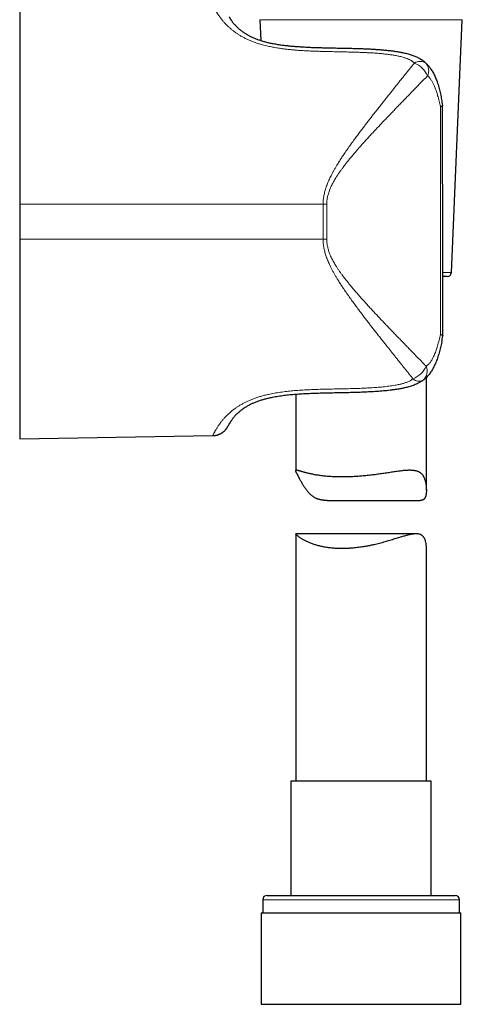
# Model space of a CAD drawing. Header units: millimetres. Extents: x 8 to 825, y 12 to 755.
# Tile 54 of 62: x 590 to 640, y 462 to 575. Entities that reach past the tile are written whole.
import ezdxf

# ---------------------------------------------------------------- set-up
doc = ezdxf.new("R2010")
doc.units = ezdxf.units.MM

msp = doc.modelspace()

# ---------------------------------------------------------------- linework, layer by layer
at = {"color": 7, "linetype": 'Continuous', "lineweight": 30}
for p, q in [((589.52, 576.9), (589.52, 553.97)), ((617.09, 575.15), (617.19, 572.76)), ((639.09, 546.15), (640.34, 575.15)), ((638.05, 565.35), (638.06, 565.28)), ((589.52, 553.97), (589.52, 549.96)), ((589.52, 549.96), (589.52, 527.04)), ((638.59, 545.67), (638.11, 545.67)), ((637.98, 538.14), (637.97, 538.11)), ((637.98, 538.15), (637.98, 538.14)), ((638.11, 538.88), (638.11, 538.87)), ((636.22, 521.16), (636.22, 534.1)), ((621.22, 532.14), (621.22, 523.42)), ((589.52, 527.04), (611.7, 527.42)), ((624.82, 519.99), (635.51, 519.99)), ((635.05, 516.16), (621.22, 516.16)), ((621.22, 516.15), (621.22, 487.79)), ((636.22, 487.79), (636.22, 514.65)), ((620.67, 487.79), (620.67, 474.67)), ((626.39, 487.79), (620.67, 487.79)), ((636.77, 487.79), (626.39, 487.79)), ((636.77, 474.67), (636.77, 487.79)), ((617.92, 474.67), (625.6, 474.67)), ((625.6, 474.67), (639.52, 474.67)), ((617.42, 474.17), (617.42, 472.67)), ((640.02, 472.67), (640.02, 474.17)), ((617.24, 472.67), (617.24, 462.17)), ((617.24, 472.67), (625.4, 472.67)), ((625.4, 472.67), (640.19, 472.67)), ((640.19, 462.17), (640.19, 472.67)), ((617.24, 462.17), (625.4, 462.17)), ((625.4, 462.17), (640.19, 462.17))]:
    msp.add_line(p, q, dxfattribs=at)
at = {"color": 252, "linetype": 'Continuous', "lineweight": 0}
for p, q in [((625.36, 575.15), (617.09, 575.15)), ((640.34, 575.15), (625.36, 575.15)), ((637.82, 539.04), (637.82, 565.18)), ((624.36, 553.97), (589.52, 553.97)), ((624.36, 553.97), (624.78, 553.97)), ((624.36, 549.96), (624.36, 553.97)), ((624.78, 553.97), (624.78, 549.96)), ((624.36, 549.96), (589.52, 549.96)), ((624.78, 549.96), (624.36, 549.96)), ((638.11, 546.15), (639.09, 546.15)), ((625.45, 474.17), (617.42, 474.17)), ((640.02, 474.17), (625.45, 474.17))]:
    msp.add_line(p, q, dxfattribs=at)
for centre, radius, start, end in [((635.49, 569.17), 1.2, 55.3812, 123.306), ((633.68, 567.45), 2.96, 25.2857, 67.1561), ((635.16, 569.3), 1.33, 334.0185, 40.4866), ((633.49, 536.7), 3.01, 293.377, 334.1064), ((634.87, 534.84), 1.44, 312.8833, 22.4678), ((635.38, 534.73), 1.06, 228.7605, 296.124)]:
    msp.add_arc(centre, radius, start, end, dxfattribs=at)
at = {"color": 7, "linetype": 'Continuous', "lineweight": 30}
for centre, start, end in [((638.59, 546.17), 270, 357.5187), ((617.92, 474.17), 90, 180), ((639.52, 474.17), 0, 90)]:
    msp.add_arc(centre, 0.5, start, end, dxfattribs=at)
msp.add_ellipse((636.12, 531.56), major_axis=(0, 136.68), ratio=0.014632, start_param=4.765978, end_param=4.961707, dxfattribs=at)
at = {"color": 252, "linetype": 'Continuous', "lineweight": 0}
for points, knots in [([(634.83, 570.18), (634.81, 570.2), (634.76, 570.25), (634.68, 570.32), (634.6, 570.38), (634.51, 570.45), (634.4, 570.51), (634.27, 570.57), (634.14, 570.63), (634.01, 570.69), (633.87, 570.74), (633.7, 570.8), (633.51, 570.85), (633.29, 570.91), (633.07, 570.96), (632.85, 571), (632.62, 571.05), (632.39, 571.08), (632.16, 571.12), (631.93, 571.15), (631.7, 571.18), (631.45, 571.21), (631.21, 571.24), (630.91, 571.27), (630.56, 571.3), (630.15, 571.33), (629.74, 571.35), (629.33, 571.37), (628.92, 571.39), (628.37, 571.41), (627.69, 571.43), (626.86, 571.45), (626.05, 571.47), (625.23, 571.49), (624.5, 571.5), (623.86, 571.52), (623.31, 571.54), (622.77, 571.56), (622.22, 571.59), (621.67, 571.62), (621.17, 571.66), (620.72, 571.7), (620.31, 571.74), (619.9, 571.79), (619.54, 571.84), (619.23, 571.89), (618.96, 571.93), (618.69, 571.98), (618.42, 572.03), (618.15, 572.08), (617.87, 572.15), (617.57, 572.22), (617.29, 572.29), (617.06, 572.36), (616.85, 572.43), (616.65, 572.49), (616.45, 572.56), (616.26, 572.64), (616.06, 572.71), (615.87, 572.79), (615.69, 572.88), (615.51, 572.96), (615.34, 573.05), (615.17, 573.14), (615.01, 573.23), (614.85, 573.32), (614.69, 573.42), (614.55, 573.51), (614.4, 573.61), (614.26, 573.71), (614.13, 573.81), (614, 573.91), (613.87, 574.01), (613.75, 574.11), (613.62, 574.22), (613.49, 574.34), (613.37, 574.46), (613.25, 574.57), (613.14, 574.68), (613.04, 574.79), (612.94, 574.9), (612.85, 575.01), (612.76, 575.11), (612.68, 575.21), (612.6, 575.31), (612.53, 575.41), (612.45, 575.52), (612.37, 575.63), (612.3, 575.73), (612.24, 575.83), (612.18, 575.92), (612.13, 576.01), (612.08, 576.08), (612.04, 576.16), (611.99, 576.24), (611.95, 576.32), (611.92, 576.38), (611.89, 576.43), (611.87, 576.47), (611.86, 576.49), (611.85, 576.51), (611.85, 576.51), (611.85, 576.51)], [0, 0, 0, 0, 0.003644, 0.007288, 0.010982, 0.014676, 0.019254, 0.023837, 0.028417, 0.033123, 0.037833, 0.042541, 0.049424, 0.056308, 0.063241, 0.070174, 0.077167, 0.084164, 0.090932, 0.097703, 0.104995, 0.112286, 0.119586, 0.126885, 0.139004, 0.151122, 0.163256, 0.175389, 0.187551, 0.199713, 0.224044, 0.248275, 0.272507, 0.296739, 0.32097, 0.337126, 0.353283, 0.369438, 0.385623, 0.401809, 0.417993, 0.430191, 0.44239, 0.454615, 0.466839, 0.475069, 0.483299, 0.491527, 0.4998, 0.508074, 0.516347, 0.526409, 0.536471, 0.543225, 0.549981, 0.556735, 0.563663, 0.570592, 0.57752, 0.584521, 0.591524, 0.598525, 0.60548, 0.612436, 0.619391, 0.626411, 0.633432, 0.640452, 0.647655, 0.654859, 0.662061, 0.669317, 0.676575, 0.683831, 0.692587, 0.701346, 0.710103, 0.718924, 0.727747, 0.736568, 0.745553, 0.754539, 0.763524, 0.772553, 0.781583, 0.790612, 0.802029, 0.813447, 0.824893, 0.836339, 0.84786, 0.859381, 0.870926, 0.88247, 0.897929, 0.913389, 0.928896, 0.944403, 0.959996, 0.9756, 0.990958, 1, 1, 1, 1]), ([(624.36, 553.97), (624.36, 554.05), (624.36, 554.22), (624.38, 554.47), (624.41, 554.72), (624.45, 554.97), (624.5, 555.21), (624.56, 555.46), (624.64, 555.71), (624.72, 555.96), (624.81, 556.22), (624.92, 556.48), (625.03, 556.74), (625.15, 556.99), (625.28, 557.27), (625.43, 557.56), (625.6, 557.86), (625.77, 558.16), (625.97, 558.5), (626.2, 558.87), (626.46, 559.28), (626.75, 559.71), (627.07, 560.18), (627.41, 560.67), (627.76, 561.15), (628.11, 561.63), (628.45, 562.08), (628.76, 562.5), (629.06, 562.89), (629.35, 563.27), (629.65, 563.65), (629.94, 564.03), (630.25, 564.43), (630.59, 564.86), (630.95, 565.32), (631.31, 565.77), (631.67, 566.22), (632, 566.64), (632.31, 567.03), (632.61, 567.4), (632.9, 567.76), (633.18, 568.12), (633.47, 568.47), (633.75, 568.83), (634.03, 569.17), (634.3, 569.51), (634.57, 569.85), (634.74, 570.07), (634.83, 570.18)], [0, 0, 0, 0, 0.011751, 0.023514, 0.03528, 0.047032, 0.059163, 0.071304, 0.083448, 0.095582, 0.108885, 0.122196, 0.135512, 0.148829, 0.162136, 0.178949, 0.195763, 0.212147, 0.228532, 0.2518, 0.275072, 0.298341, 0.327502, 0.356673, 0.385848, 0.41502, 0.444184, 0.468638, 0.493093, 0.517547, 0.541691, 0.565837, 0.589981, 0.620271, 0.650571, 0.680874, 0.711173, 0.741463, 0.767187, 0.792918, 0.818651, 0.844381, 0.870105, 0.896079, 0.922061, 0.948046, 0.974027, 1, 1, 1, 1]), ([(636.36, 568.72), (636.26, 568.62), (636.07, 568.42), (635.78, 568.12), (635.48, 567.81), (635.17, 567.5), (634.87, 567.18), (634.55, 566.86), (634.23, 566.53), (633.91, 566.2), (633.58, 565.86), (633.24, 565.51), (632.88, 565.13), (632.5, 564.75), (632.12, 564.35), (631.74, 563.95), (631.37, 563.57), (631.03, 563.21), (630.7, 562.86), (630.38, 562.52), (630.05, 562.17), (629.73, 561.82), (629.4, 561.46), (629.07, 561.1), (628.73, 560.72), (628.39, 560.34), (628.06, 559.95), (627.73, 559.56), (627.41, 559.19), (627.12, 558.82), (626.85, 558.47), (626.6, 558.15), (626.38, 557.85), (626.19, 557.57), (626, 557.29), (625.83, 557.03), (625.68, 556.77), (625.54, 556.53), (625.41, 556.28), (625.28, 556.03), (625.17, 555.79), (625.08, 555.54), (625, 555.3), (624.93, 555.08), (624.88, 554.87), (624.84, 554.68), (624.81, 554.49), (624.79, 554.3), (624.78, 554.13), (624.78, 554.02), (624.78, 553.97)], [0, 0, 0, 0, 0.026185, 0.052378, 0.078575, 0.10477, 0.130956, 0.157411, 0.183874, 0.21034, 0.236803, 0.26326, 0.292737, 0.322224, 0.351713, 0.3812, 0.410679, 0.435396, 0.460115, 0.484832, 0.509245, 0.53366, 0.558073, 0.583585, 0.609105, 0.634629, 0.660151, 0.685668, 0.711178, 0.733054, 0.754933, 0.776808, 0.793262, 0.809715, 0.826099, 0.842482, 0.856015, 0.86956, 0.883105, 0.896641, 0.910167, 0.922393, 0.934625, 0.946848, 0.956247, 0.965655, 0.975062, 0.984458, 0.992229, 1, 1, 1, 1]), ([(637.82, 565.18), (637.8, 565.29), (637.75, 565.5), (637.68, 565.81), (637.6, 566.13), (637.52, 566.41), (637.44, 566.68), (637.37, 566.92), (637.28, 567.16), (637.19, 567.39), (637.11, 567.59), (637.03, 567.77), (636.95, 567.92), (636.88, 568.06), (636.79, 568.2), (636.7, 568.33), (636.62, 568.44), (636.55, 568.53), (636.49, 568.59), (636.42, 568.66), (636.38, 568.7), (636.36, 568.72)], [0, 0, 0, 0, 0.077476, 0.154977, 0.232466, 0.309928, 0.372911, 0.435958, 0.499002, 0.562003, 0.624948, 0.66891, 0.712883, 0.756838, 0.801527, 0.846239, 0.890915, 0.918104, 0.945292, 0.972646, 1, 1, 1, 1]), ([(634.68, 533.94), (634.6, 534.04), (634.44, 534.25), (634.18, 534.57), (633.93, 534.89), (633.66, 535.21), (633.4, 535.54), (633.13, 535.88), (632.86, 536.22), (632.58, 536.57), (632.3, 536.92), (632, 537.29), (631.68, 537.7), (631.34, 538.13), (630.99, 538.56), (630.65, 539), (630.32, 539.42), (630, 539.82), (629.71, 540.2), (629.41, 540.58), (629.12, 540.97), (628.83, 541.35), (628.51, 541.77), (628.17, 542.23), (627.8, 542.73), (627.44, 543.23), (627.08, 543.74), (626.76, 544.21), (626.47, 544.64), (626.22, 545.03), (626, 545.39), (625.8, 545.72), (625.62, 546.03), (625.45, 546.34), (625.3, 546.63), (625.16, 546.91), (625.04, 547.17), (624.92, 547.44), (624.81, 547.7), (624.72, 547.96), (624.64, 548.22), (624.57, 548.45), (624.51, 548.7), (624.46, 548.94), (624.41, 549.19), (624.38, 549.45), (624.36, 549.71), (624.36, 549.88), (624.36, 549.96)], [0, 0, 0, 0, 0.024648, 0.049304, 0.073962, 0.098618, 0.123267, 0.148138, 0.173014, 0.197893, 0.22277, 0.247642, 0.277232, 0.306831, 0.336433, 0.366033, 0.395624, 0.420436, 0.44525, 0.470062, 0.494568, 0.519075, 0.54358, 0.574314, 0.605058, 0.635803, 0.666544, 0.697275, 0.719921, 0.742568, 0.765212, 0.782242, 0.799272, 0.81623, 0.833188, 0.84715, 0.861121, 0.875092, 0.889057, 0.903013, 0.914962, 0.926919, 0.938874, 0.95082, 0.963109, 0.975412, 0.987713, 1, 1, 1, 1]), ([(624.78, 549.96), (624.78, 549.9), (624.78, 549.76), (624.8, 549.55), (624.82, 549.35), (624.86, 549.15), (624.91, 548.94), (624.96, 548.74), (625.03, 548.53), (625.1, 548.34), (625.18, 548.13), (625.28, 547.91), (625.4, 547.67), (625.52, 547.43), (625.66, 547.2), (625.8, 546.95), (625.97, 546.68), (626.16, 546.4), (626.35, 546.13), (626.57, 545.83), (626.82, 545.5), (627.11, 545.13), (627.43, 544.73), (627.78, 544.31), (628.16, 543.86), (628.55, 543.42), (628.94, 542.98), (629.31, 542.57), (629.66, 542.19), (629.99, 541.83), (630.31, 541.49), (630.64, 541.14), (630.96, 540.8), (631.31, 540.43), (631.68, 540.04), (632.08, 539.63), (632.47, 539.22), (632.86, 538.81), (633.25, 538.41), (633.64, 538.02), (634.02, 537.62), (634.39, 537.24), (634.74, 536.88), (635.06, 536.55), (635.35, 536.25), (635.64, 535.96), (635.92, 535.67), (636.1, 535.48), (636.2, 535.38)], [0, 0, 0, 0, 0.010024, 0.020061, 0.030099, 0.040125, 0.05054, 0.060965, 0.071393, 0.081812, 0.091179, 0.104387, 0.117604, 0.13083, 0.144056, 0.15727, 0.174009, 0.190749, 0.206945, 0.223141, 0.246476, 0.269814, 0.29315, 0.323066, 0.352992, 0.382922, 0.412851, 0.442769, 0.467859, 0.49295, 0.518039, 0.542803, 0.567568, 0.592332, 0.623416, 0.654509, 0.685605, 0.716698, 0.74778, 0.779168, 0.810563, 0.841958, 0.873345, 0.898672, 0.924005, 0.949341, 0.974674, 1, 1, 1, 1]), ([(636.2, 535.38), (636.22, 535.4), (636.27, 535.44), (636.35, 535.5), (636.43, 535.58), (636.52, 535.66), (636.6, 535.76), (636.69, 535.87), (636.78, 536.01), (636.88, 536.17), (636.97, 536.34), (637.06, 536.53), (637.16, 536.74), (637.25, 536.98), (637.34, 537.22), (637.42, 537.46), (637.5, 537.74), (637.59, 538.04), (637.67, 538.37), (637.75, 538.7), (637.8, 538.93), (637.82, 539.04)], [0, 0, 0, 0, 0.0274359, 0.0548707, 0.0896805, 0.1245389, 0.1594047, 0.1942247, 0.2424124, 0.2906448, 0.3388513, 0.3883107, 0.4486628, 0.5090755, 0.5695366, 0.6300015, 0.6903973, 0.7677737, 0.8451828, 0.9226053, 1, 1, 1, 1]), ([(611.7, 527.42), (611.7, 527.43), (611.7, 527.43), (611.7, 527.44), (611.72, 527.47), (611.73, 527.51), (611.75, 527.55), (611.77, 527.59), (611.8, 527.64), (611.83, 527.7), (611.86, 527.76), (611.9, 527.83), (611.94, 527.92), (612, 528.03), (612.07, 528.14), (612.14, 528.27), (612.23, 528.4), (612.31, 528.53), (612.39, 528.64), (612.46, 528.74), (612.53, 528.85), (612.62, 528.96), (612.7, 529.07), (612.8, 529.18), (612.9, 529.3), (613, 529.42), (613.12, 529.55), (613.24, 529.67), (613.37, 529.8), (613.52, 529.94), (613.67, 530.08), (613.84, 530.22), (614.03, 530.37), (614.2, 530.5), (614.36, 530.61), (614.51, 530.71), (614.66, 530.81), (614.81, 530.91), (614.97, 531), (615.14, 531.1), (615.3, 531.18), (615.47, 531.27), (615.64, 531.35), (615.81, 531.43), (615.99, 531.51), (616.18, 531.58), (616.37, 531.66), (616.57, 531.73), (616.77, 531.8), (616.98, 531.86), (617.18, 531.93), (617.4, 531.99), (617.62, 532.05), (617.84, 532.1), (618.11, 532.16), (618.42, 532.23), (618.77, 532.29), (619.12, 532.35), (619.47, 532.4), (619.83, 532.45), (620.18, 532.49), (620.54, 532.53), (620.9, 532.57), (621.26, 532.6), (621.64, 532.63), (622.03, 532.65), (622.43, 532.67), (622.84, 532.69), (623.35, 532.71), (623.98, 532.74), (624.71, 532.76), (625.45, 532.77), (626.18, 532.79), (626.92, 532.8), (627.65, 532.82), (628.39, 532.84), (628.99, 532.86), (629.47, 532.89), (629.82, 532.91), (630.17, 532.93), (630.52, 532.95), (630.87, 532.98), (631.22, 533.02), (631.57, 533.06), (631.92, 533.1), (632.27, 533.15), (632.58, 533.2), (632.85, 533.25), (633.08, 533.3), (633.3, 533.34), (633.49, 533.39), (633.67, 533.45), (633.84, 533.5), (634.01, 533.56), (634.18, 533.63), (634.32, 533.7), (634.43, 533.76), (634.52, 533.82), (634.6, 533.88), (634.66, 533.92), (634.68, 533.94)], [0, 0, 0, 0, 0.011627, 0.027436, 0.04301, 0.058595, 0.069537, 0.080479, 0.091421, 0.102399, 0.113377, 0.124355, 0.138446, 0.15254, 0.166632, 0.18082, 0.195011, 0.209199, 0.218252, 0.227307, 0.23636, 0.245453, 0.254546, 0.263639, 0.272876, 0.282115, 0.291352, 0.300655, 0.30996, 0.319263, 0.329379, 0.339494, 0.349669, 0.359844, 0.366767, 0.373692, 0.380615, 0.387596, 0.394579, 0.40156, 0.408046, 0.414534, 0.42102, 0.427565, 0.434112, 0.440658, 0.447388, 0.45412, 0.46085, 0.467639, 0.474429, 0.481218, 0.488272, 0.495328, 0.502382, 0.513023, 0.523664, 0.53424, 0.544817, 0.555423, 0.566029, 0.576603, 0.587177, 0.597764, 0.608351, 0.620237, 0.632124, 0.644018, 0.655912, 0.677409, 0.698908, 0.720412, 0.741916, 0.763413, 0.78491, 0.806413, 0.827916, 0.838197, 0.848479, 0.858767, 0.869054, 0.879358, 0.889665, 0.899939, 0.910218, 0.92072, 0.931222, 0.938258, 0.945295, 0.95233, 0.957915, 0.963502, 0.969085, 0.97479, 0.980499, 0.986201, 0.989631, 0.99306, 0.99653, 1, 1, 1, 1])]:
    msp.add_open_spline(points, degree=3, knots=knots, dxfattribs=at)
at = {"color": 7, "linetype": 'Continuous', "lineweight": 30}
for points, knots in [([(613.57, 575.46), (613.57, 575.46), (613.58, 575.46), (613.59, 575.44), (613.61, 575.4), (613.63, 575.36), (613.66, 575.31), (613.7, 575.26), (613.74, 575.19), (613.78, 575.12), (613.84, 575.04), (613.9, 574.96), (613.97, 574.87), (614.04, 574.77), (614.12, 574.68), (614.21, 574.58), (614.3, 574.48), (614.39, 574.39), (614.47, 574.3), (614.56, 574.23), (614.64, 574.15), (614.73, 574.07), (614.83, 573.98), (614.94, 573.9), (615.07, 573.8), (615.21, 573.71), (615.35, 573.61), (615.5, 573.52), (615.63, 573.44), (615.75, 573.37), (615.88, 573.3), (616.01, 573.23), (616.15, 573.17), (616.3, 573.1), (616.46, 573.02), (616.64, 572.95), (616.83, 572.88), (617.02, 572.82), (617.22, 572.75), (617.43, 572.69), (617.64, 572.63), (617.86, 572.57), (618.07, 572.52), (618.28, 572.47), (618.52, 572.43), (618.76, 572.38), (619.01, 572.34), (619.26, 572.3), (619.52, 572.26), (619.81, 572.22), (620.16, 572.18), (620.55, 572.14), (620.94, 572.1), (621.38, 572.07), (621.85, 572.04), (622.37, 572.01), (622.88, 571.98), (623.4, 571.96), (623.91, 571.95), (624.52, 571.93), (625.21, 571.91), (625.98, 571.9), (626.75, 571.89), (627.47, 571.87), (628.12, 571.85), (628.72, 571.83), (629.26, 571.81), (629.76, 571.79), (630.21, 571.76), (630.65, 571.73), (631.08, 571.7), (631.5, 571.66), (631.89, 571.62), (632.29, 571.57), (632.68, 571.52), (633.08, 571.45), (633.43, 571.39), (633.73, 571.32), (633.99, 571.26), (634.23, 571.2), (634.46, 571.13), (634.67, 571.06), (634.88, 570.98), (635.09, 570.89), (635.29, 570.79), (635.48, 570.68), (635.67, 570.57), (635.85, 570.44), (636.01, 570.31), (636.12, 570.21), (636.17, 570.16)], [0, 0, 0, 0, 0.001354, 0.016785, 0.032215, 0.047703, 0.063193, 0.078681, 0.09332, 0.10796, 0.122599, 0.137311, 0.152026, 0.166737, 0.178967, 0.191196, 0.203464, 0.215732, 0.224015, 0.2323, 0.240584, 0.248922, 0.257262, 0.2656, 0.274897, 0.284194, 0.293555, 0.302915, 0.309318, 0.315722, 0.322125, 0.328599, 0.335075, 0.341549, 0.348906, 0.356263, 0.363683, 0.371102, 0.378716, 0.38633, 0.394001, 0.401672, 0.408669, 0.415673, 0.423864, 0.432058, 0.440251, 0.448499, 0.456748, 0.464997, 0.477538, 0.49008, 0.502652, 0.515224, 0.531594, 0.547966, 0.564338, 0.580741, 0.597144, 0.613548, 0.638092, 0.662636, 0.68718, 0.711724, 0.730632, 0.74954, 0.768447, 0.782654, 0.796861, 0.811068, 0.825273, 0.837963, 0.850653, 0.863366, 0.876079, 0.888897, 0.901714, 0.910305, 0.918897, 0.927486, 0.934774, 0.942063, 0.94935, 0.95674, 0.964133, 0.971522, 0.978596, 0.98567, 0.992835, 1, 1, 1, 1]), ([(636.17, 570.16), (636.22, 570.12), (636.3, 570.04), (636.42, 569.91), (636.53, 569.77), (636.65, 569.61), (636.78, 569.43), (636.9, 569.23), (637.02, 569.02), (637.13, 568.81), (637.23, 568.58), (637.32, 568.36), (637.41, 568.12), (637.47, 567.96), (637.5, 567.88)], [0, 0, 0, 0, 0.066213, 0.132427, 0.199123, 0.265822, 0.355493, 0.445218, 0.53491, 0.625861, 0.716841, 0.807803, 0.903866, 1, 1, 1, 1]), ([(637.5, 567.88), (637.5, 567.87), (637.54, 567.77), (637.6, 567.56), (637.69, 567.25), (637.77, 566.94), (637.83, 566.63), (637.9, 566.31), (637.95, 565.99), (638.01, 565.67), (638.04, 565.46), (638.05, 565.35)], [0, 0, 0, 0, 0.005201, 0.128707, 0.252219, 0.376183, 0.50015, 0.625027, 0.749906, 0.874953, 1, 1, 1, 1]), ([(637.82, 565.18), (637.82, 565.18), (637.85, 565.19), (637.89, 565.21), (637.95, 565.23), (638, 565.25), (638.03, 565.27), (638.05, 565.28), (638.06, 565.28)], [0, 0, 0, 0, 0.0253, 0.238276, 0.452115, 0.668624, 0.886044, 1, 1, 1, 1]), ([(637.82, 539.04), (637.82, 539.04), (637.84, 539.04), (637.88, 539.02), (637.92, 539.01), (637.97, 538.99), (638.01, 538.97), (638.05, 538.95), (638.08, 538.92), (638.1, 538.9), (638.11, 538.89), (638.11, 538.88)], [0, 0, 0, 0, 0.015373, 0.11665, 0.217926, 0.32022, 0.422513, 0.565415, 0.708316, 0.854158, 1, 1, 1, 1]), ([(637.98, 538.14), (637.95, 538.04), (637.91, 537.83), (637.84, 537.53), (637.76, 537.22), (637.68, 536.92), (637.59, 536.62), (637.49, 536.32), (637.39, 536.03), (637.28, 535.76), (637.17, 535.51), (637.07, 535.3), (636.96, 535.1), (636.85, 534.91), (636.73, 534.73), (636.6, 534.54), (636.46, 534.36), (636.31, 534.19), (636.15, 534.04), (636, 533.9), (635.9, 533.82), (635.85, 533.78)], [0, 0, 0, 0, 0.062206, 0.124412, 0.186719, 0.249025, 0.311746, 0.374465, 0.437403, 0.500338, 0.554918, 0.599839, 0.644759, 0.689907, 0.735052, 0.781184, 0.827312, 0.873951, 0.920588, 0.960242, 1, 1, 1, 1]), ([(637.98, 538.14), (637.98, 538.15), (638, 538.27), (638.05, 538.51), (638.09, 538.75), (638.11, 538.87)], [0, 0, 0, 0, 0.019195, 0.509489, 1, 1, 1, 1]), ([(635.85, 533.78), (635.79, 533.74), (635.69, 533.67), (635.52, 533.56), (635.35, 533.47), (635.15, 533.37), (634.94, 533.27), (634.7, 533.18), (634.46, 533.1), (634.22, 533.02), (633.97, 532.96), (633.68, 532.89), (633.35, 532.82), (632.98, 532.75), (632.61, 532.7), (632.23, 532.65), (631.86, 532.6), (631.48, 532.56), (631.11, 532.53), (630.73, 532.5), (630.34, 532.47), (629.95, 532.45), (629.56, 532.43), (629.06, 532.4), (628.44, 532.38), (627.7, 532.36), (626.96, 532.34), (626.23, 532.33), (625.49, 532.31), (624.75, 532.3), (624.02, 532.28), (623.3, 532.26), (622.71, 532.23), (622.26, 532.21), (621.92, 532.19), (621.58, 532.17), (621.24, 532.14), (620.9, 532.12), (620.56, 532.09), (620.22, 532.05), (619.88, 532.01), (619.55, 531.97), (619.21, 531.92), (618.86, 531.86), (618.56, 531.81), (618.29, 531.75), (618.07, 531.7), (617.85, 531.65), (617.64, 531.59), (617.43, 531.54), (617.23, 531.48), (617.03, 531.41), (616.84, 531.35), (616.65, 531.27), (616.47, 531.2), (616.3, 531.13), (616.14, 531.06), (615.99, 530.98), (615.81, 530.89), (615.64, 530.79), (615.47, 530.69), (615.31, 530.59), (615.16, 530.48), (615.01, 530.38), (614.88, 530.28), (614.76, 530.18), (614.66, 530.09), (614.56, 530.01), (614.47, 529.92), (614.39, 529.84), (614.31, 529.76), (614.23, 529.67), (614.14, 529.57), (614.05, 529.46), (613.97, 529.36), (613.9, 529.26), (613.83, 529.17), (613.77, 529.08), (613.72, 529), (613.67, 528.92), (613.63, 528.85), (613.59, 528.79), (613.55, 528.73), (613.52, 528.67), (613.5, 528.63), (613.48, 528.59), (613.47, 528.56), (613.46, 528.54), (613.45, 528.53), (613.45, 528.53), (613.45, 528.53)], [0, 0, 0, 0, 0.006303, 0.012607, 0.01897, 0.025333, 0.033391, 0.041455, 0.049515, 0.057694, 0.065877, 0.074057, 0.085768, 0.09748, 0.109231, 0.120983, 0.132791, 0.144603, 0.156219, 0.167838, 0.179936, 0.192035, 0.204141, 0.216247, 0.239034, 0.261822, 0.284619, 0.307416, 0.330208, 0.353001, 0.375797, 0.398592, 0.419744, 0.430323, 0.440903, 0.45148, 0.462057, 0.472643, 0.48323, 0.493809, 0.504387, 0.514991, 0.525594, 0.536702, 0.547809, 0.555265, 0.562723, 0.570178, 0.577227, 0.584275, 0.591366, 0.598457, 0.605708, 0.612959, 0.620275, 0.62759, 0.633831, 0.64008, 0.6489, 0.657721, 0.666626, 0.675531, 0.684666, 0.693801, 0.702998, 0.712196, 0.720455, 0.728717, 0.736977, 0.745292, 0.75361, 0.761926, 0.774591, 0.787257, 0.799965, 0.812674, 0.826006, 0.839341, 0.852675, 0.866066, 0.879459, 0.89285, 0.90804, 0.923231, 0.93842, 0.953667, 0.968916, 0.984163, 0.999579, 1, 1, 1, 1]), ([(611.7, 527.42), (611.7, 527.42), (611.74, 527.42), (611.8, 527.43), (611.88, 527.43), (611.96, 527.44), (612.03, 527.46), (612.11, 527.47), (612.18, 527.49), (612.26, 527.51), (612.33, 527.54), (612.4, 527.57), (612.47, 527.6), (612.54, 527.63), (612.61, 527.66), (612.67, 527.7), (612.74, 527.74), (612.8, 527.78), (612.86, 527.82), (612.91, 527.86), (612.97, 527.91), (613.02, 527.95), (613.07, 528), (613.12, 528.05), (613.16, 528.1), (613.2, 528.15), (613.24, 528.2), (613.28, 528.24), (613.31, 528.29), (613.34, 528.33), (613.36, 528.37), (613.38, 528.4), (613.39, 528.42), (613.4, 528.44), (613.41, 528.45), (613.41, 528.46), (613.42, 528.47), (613.42, 528.48), (613.43, 528.49), (613.43, 528.49), (613.43, 528.5), (613.44, 528.5), (613.44, 528.51), (613.44, 528.51), (613.44, 528.51), (613.44, 528.52), (613.45, 528.53), (613.45, 528.53), (613.45, 528.54)], [0, 0, 0, 0, 0.0080568, 0.0348402, 0.0615167, 0.0880829, 0.1145347, 0.1408676, 0.1670765, 0.1931554, 0.2190976, 0.2448953, 0.2705399, 0.2960212, 0.3213276, 0.3464458, 0.3713605, 0.3960537, 0.4205044, 0.444688, 0.4685754, 0.4921315, 0.515314, 0.5380713, 0.5603384, 0.582032, 0.6030391, 0.6231936, 0.642219, 0.6595992, 0.6744809, 0.6862275, 0.6951918, 0.7021807, 0.7079007, 0.7129053, 0.7176504, 0.7225489, 0.7278722, 0.7340614, 0.7416282, 0.7512515, 0.7639113, 0.7811366, 0.8055419, 0.8423143, 0.9057126, 1, 1, 1, 1]), ([(613.45, 528.53), (613.45, 528.53), (613.45, 528.53), (613.45, 528.53), (613.45, 528.53), (613.45, 528.54), (613.46, 528.55), (613.46, 528.55), (613.46, 528.55)], [0, 0, 0, 0, 0.023864, 0.184486, 0.38802, 0.626727, 0.887601, 1, 1, 1, 1]), ([(624.82, 519.99), (624.8, 519.99), (624.71, 519.99), (624.58, 519.99), (624.43, 520), (624.29, 520.02), (624.16, 520.04), (624.03, 520.07), (623.9, 520.1), (623.77, 520.14), (623.65, 520.18), (623.53, 520.24), (623.41, 520.29), (623.31, 520.36), (623.2, 520.43), (623.1, 520.5), (623, 520.58), (622.91, 520.67), (622.81, 520.76), (622.71, 520.87), (622.59, 521), (622.47, 521.15), (622.36, 521.31), (622.25, 521.47), (622.14, 521.63), (622.04, 521.79), (621.95, 521.95), (621.86, 522.11), (621.77, 522.27), (621.7, 522.41), (621.64, 522.53), (621.59, 522.62), (621.54, 522.72), (621.49, 522.82), (621.44, 522.91), (621.39, 523), (621.35, 523.08), (621.32, 523.15), (621.28, 523.21), (621.26, 523.27), (621.24, 523.32), (621.23, 523.36), (621.22, 523.4), (621.22, 523.43), (621.22, 523.45), (621.23, 523.46), (621.25, 523.48), (621.27, 523.48), (621.31, 523.48), (621.35, 523.48), (621.41, 523.47), (621.48, 523.45), (621.56, 523.42), (621.65, 523.4), (621.76, 523.37), (621.87, 523.33), (621.99, 523.3), (622.13, 523.26), (622.27, 523.22), (622.42, 523.18), (622.58, 523.14), (622.76, 523.1), (622.94, 523.06), (623.13, 523.02), (623.34, 522.98), (623.56, 522.94), (623.79, 522.91), (624.03, 522.87), (624.29, 522.84), (624.55, 522.81), (624.82, 522.79), (625.11, 522.77), (625.39, 522.75), (625.67, 522.74), (625.96, 522.73), (626.24, 522.72), (626.54, 522.72), (626.84, 522.72), (627.15, 522.73), (627.46, 522.74), (627.77, 522.75), (628.07, 522.77), (628.37, 522.79), (628.67, 522.81), (628.97, 522.83), (629.27, 522.86), (629.58, 522.89), (629.88, 522.93), (630.18, 522.96), (630.48, 523), (630.77, 523.04), (631.06, 523.08), (631.35, 523.13), (631.64, 523.17), (631.92, 523.21), (632.2, 523.25), (632.48, 523.3), (632.74, 523.33), (633, 523.37), (633.26, 523.4), (633.48, 523.43), (633.67, 523.45), (633.83, 523.46), (633.99, 523.47), (634.14, 523.48), (634.29, 523.48), (634.44, 523.48), (634.57, 523.47), (634.71, 523.46), (634.83, 523.44), (634.96, 523.42), (635.07, 523.39), (635.19, 523.35), (635.3, 523.31), (635.4, 523.26), (635.49, 523.2), (635.57, 523.13), (635.65, 523.06), (635.73, 522.98), (635.8, 522.89), (635.86, 522.79), (635.92, 522.68), (635.97, 522.56), (636.02, 522.43), (636.07, 522.28), (636.11, 522.13), (636.14, 521.98), (636.17, 521.83), (636.19, 521.67), (636.2, 521.51), (636.21, 521.36), (636.22, 521.2), (636.22, 521.05), (636.21, 520.9), (636.2, 520.78), (636.18, 520.66), (636.16, 520.57), (636.14, 520.48), (636.11, 520.4), (636.08, 520.32), (636.05, 520.25), (636, 520.19), (635.96, 520.13), (635.9, 520.09), (635.85, 520.06), (635.79, 520.03), (635.72, 520.01), (635.65, 520), (635.58, 519.99), (635.53, 519.99), (635.51, 519.99)], [0, 0, 0, 0, 0.001836, 0.008095, 0.01269, 0.017286, 0.021909, 0.026532, 0.031252, 0.035971, 0.04073, 0.045488, 0.050085, 0.054683, 0.059311, 0.063939, 0.068644, 0.073348, 0.078071, 0.082793, 0.090075, 0.097357, 0.104667, 0.111976, 0.119323, 0.126673, 0.133894, 0.14112, 0.148686, 0.156252, 0.161326, 0.1664, 0.171474, 0.177338, 0.183202, 0.189112, 0.195022, 0.20108, 0.207138, 0.213248, 0.219357, 0.225221, 0.231085, 0.236989, 0.242893, 0.248913, 0.254933, 0.260987, 0.267042, 0.274852, 0.282661, 0.29053, 0.298399, 0.306435, 0.314471, 0.32256, 0.330648, 0.338601, 0.346553, 0.354552, 0.362551, 0.370695, 0.378838, 0.387031, 0.395224, 0.403898, 0.412572, 0.421309, 0.430045, 0.438984, 0.447923, 0.456934, 0.465945, 0.474342, 0.482738, 0.491196, 0.499654, 0.508305, 0.516956, 0.525675, 0.534393, 0.542601, 0.55081, 0.559074, 0.567338, 0.575776, 0.584213, 0.592709, 0.601204, 0.609588, 0.617972, 0.626411, 0.63485, 0.643459, 0.652068, 0.660736, 0.669404, 0.678074, 0.686744, 0.695478, 0.704213, 0.710184, 0.716156, 0.722126, 0.728156, 0.734189, 0.740219, 0.746139, 0.752059, 0.758014, 0.763969, 0.770043, 0.776116, 0.782236, 0.788356, 0.794279, 0.800202, 0.806173, 0.812145, 0.818268, 0.824391, 0.830565, 0.836739, 0.843715, 0.850694, 0.857671, 0.864703, 0.871735, 0.878767, 0.885886, 0.893007, 0.900126, 0.907291, 0.914458, 0.921621, 0.926863, 0.932104, 0.937374, 0.942643, 0.948029, 0.953415, 0.958857, 0.964298, 0.969544, 0.974791, 0.980085, 0.985379, 0.990805, 0.99623, 1, 1, 1, 1]), ([(636.22, 514.65), (636.22, 514.65), (636.22, 514.7), (636.21, 514.81), (636.2, 514.97), (636.17, 515.12), (636.14, 515.26), (636.11, 515.38), (636.07, 515.48), (636.03, 515.58), (635.99, 515.67), (635.93, 515.75), (635.87, 515.83), (635.81, 515.9), (635.74, 515.96), (635.66, 516.01), (635.58, 516.06), (635.49, 516.09), (635.39, 516.12), (635.29, 516.14), (635.18, 516.15), (635.07, 516.16), (634.94, 516.15), (634.8, 516.14), (634.65, 516.12), (634.5, 516.1), (634.33, 516.07), (634.16, 516.03), (633.99, 515.98), (633.8, 515.93), (633.6, 515.87), (633.37, 515.81), (633.12, 515.73), (632.86, 515.65), (632.59, 515.57), (632.31, 515.48), (632.03, 515.4), (631.73, 515.31), (631.44, 515.22), (631.14, 515.14), (630.83, 515.06), (630.53, 514.98), (630.25, 514.92), (630, 514.86), (629.78, 514.82), (629.56, 514.77), (629.34, 514.73), (629.12, 514.69), (628.87, 514.65), (628.59, 514.61), (628.28, 514.57), (627.97, 514.54), (627.69, 514.51), (627.44, 514.49), (627.23, 514.48), (627.02, 514.47), (626.81, 514.47), (626.6, 514.46), (626.38, 514.47), (626.13, 514.47), (625.87, 514.48), (625.61, 514.5), (625.35, 514.52), (625.1, 514.55), (624.85, 514.58), (624.61, 514.62), (624.37, 514.66), (624.15, 514.71), (623.93, 514.76), (623.72, 514.82), (623.51, 514.88), (623.32, 514.94), (623.12, 515), (622.94, 515.07), (622.76, 515.15), (622.59, 515.22), (622.42, 515.3), (622.26, 515.38), (622.11, 515.46), (621.97, 515.55), (621.84, 515.63), (621.73, 515.71), (621.63, 515.78), (621.54, 515.84), (621.47, 515.9), (621.41, 515.95), (621.35, 516), (621.31, 516.04), (621.27, 516.08), (621.24, 516.11), (621.23, 516.13), (621.22, 516.15), (621.22, 516.15), (621.22, 516.15)], [0, 0, 0, 0, 0.0003844, 0.0134004, 0.0264166, 0.0394862, 0.0525555, 0.0613896, 0.0702236, 0.0790896, 0.0879552, 0.0969643, 0.1059727, 0.11506, 0.1241472, 0.13299, 0.1418328, 0.1507566, 0.1596805, 0.1688474, 0.1780145, 0.1872582, 0.196502, 0.2067875, 0.2170733, 0.2274392, 0.2378055, 0.2483901, 0.2589749, 0.2696222, 0.2802697, 0.2936409, 0.3070124, 0.3204812, 0.3339501, 0.347707, 0.3614639, 0.3753168, 0.3891696, 0.4026341, 0.4160984, 0.4296586, 0.4432186, 0.4524705, 0.4617246, 0.4709764, 0.4803078, 0.4896415, 0.4989727, 0.5118264, 0.52468, 0.53764, 0.5505999, 0.5594726, 0.5683475, 0.5772201, 0.5861768, 0.5951358, 0.6040924, 0.61568, 0.6272675, 0.6389378, 0.6506081, 0.6625337, 0.6744594, 0.68647, 0.6984808, 0.7101026, 0.7217244, 0.7334174, 0.7451105, 0.7570156, 0.7689208, 0.7808944, 0.7928679, 0.8056309, 0.8183939, 0.8312342, 0.8440745, 0.857155, 0.8702354, 0.8834008, 0.8965661, 0.9073702, 0.9181741, 0.9290355, 0.9398967, 0.9509593, 0.9620216, 0.9731682, 0.9843143, 0.9925742, 1, 1, 1, 1])]:
    msp.add_open_spline(points, degree=3, knots=knots, dxfattribs=at)

doc.saveas('drawing.dxf')
